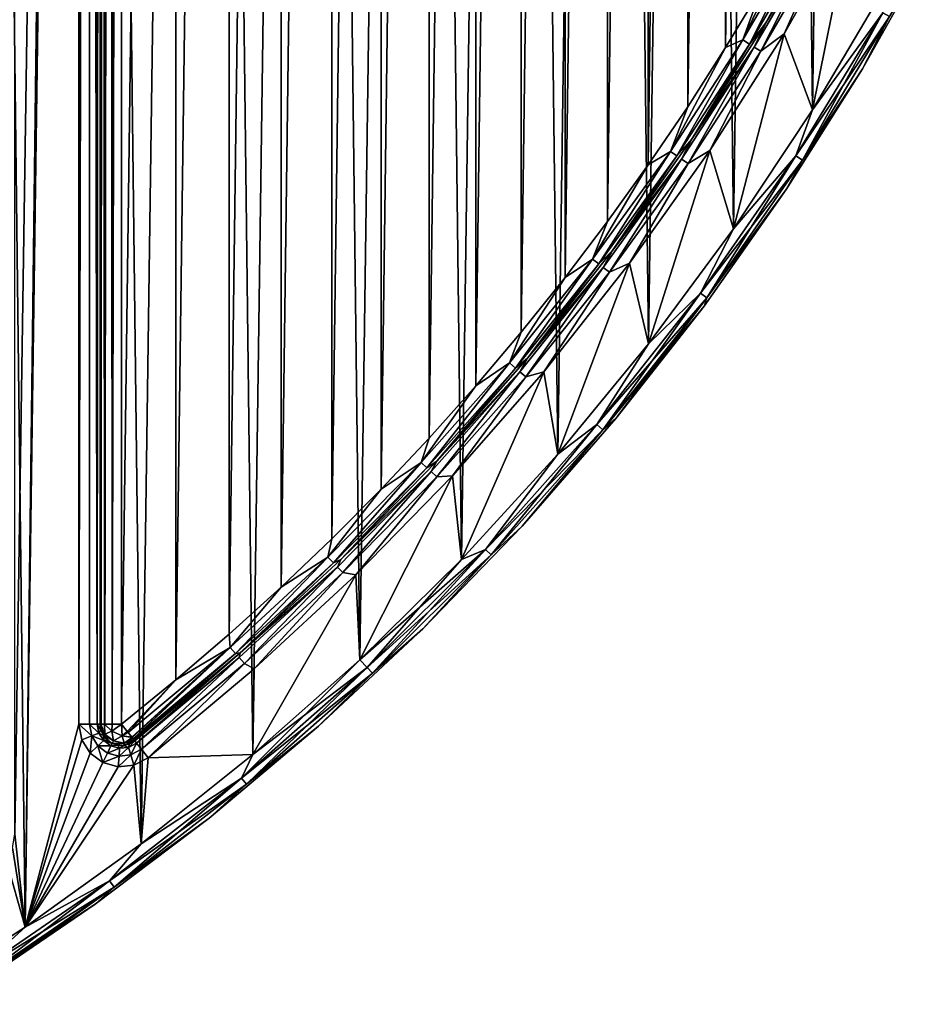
# Model space of a CAD drawing. Header units: millimetres. Extents: x -65 to 65, y -68 to 87.
# Tile 156 of 196: x 36 to 57, y -33 to -10. Entities that reach past the tile are written whole.
import ezdxf

# ---------------------------------------------------------------- set-up
doc = ezdxf.new("R2010")
doc.units = ezdxf.units.MM
doc.header["$LTSCALE"] = 65.185185
for name, color, linetype in [('538', 7, 'CONTINUOUS'), ('539', 7, 'CONTINUOUS'), ('541', 7, 'CONTINUOUS'), ('553', 7, 'CONTINUOUS'), ('680', 7, 'CONTINUOUS'), ('681', 7, 'CONTINUOUS'), ('682', 7, 'CONTINUOUS'), ('685', 7, 'CONTINUOUS'), ('686', 7, 'CONTINUOUS'), ('697', 7, 'CONTINUOUS'), ('699', 7, 'CONTINUOUS'), ('700', 7, 'CONTINUOUS'), ('701', 7, 'CONTINUOUS'), ('702', 7, 'CONTINUOUS'), ('703', 7, 'CONTINUOUS')]:
    doc.layers.add(name, color=color, linetype=linetype)

msp = doc.modelspace()

# ---------------------------------------------------------------- linework, layer by layer
at = {"layer": '538', "linetype": 'CONTINUOUS'}
for points in [[(36, 73.676, 75), (37.5, 71.098, 75), (36, -28.676, 75), (36, 73.676, 75)], [(37.5, 71.098, 75), (36.245, -30.853, 75), (36, -28.676, 75), (37.5, 71.098, 75)], [(36.245, -30.853, 75), (37.5, 71.098, 75), (37.5, -26.098, 75), (36.245, -30.853, 75)], [(55.616, -7.095, 75), (54.686, -11.7, 75), (54.02, -9.917, 75), (55.616, -7.095, 75)], [(56.387, -8.817, 75), (54.686, -11.7, 75), (55.616, -7.095, 75), (56.387, -8.817, 75)], [(54.02, -9.917, 75), (52.839, -14.491, 75), (52.28, -12.654, 75), (54.02, -9.917, 75)], [(54.686, -11.7, 75), (52.839, -14.491, 75), (54.02, -9.917, 75), (54.686, -11.7, 75)], [(52.28, -12.654, 75), (50.848, -17.182, 75), (50.402, -15.297, 75), (52.28, -12.654, 75)], [(52.839, -14.491, 75), (50.848, -17.182, 75), (52.28, -12.654, 75), (52.839, -14.491, 75)], [(50.402, -15.297, 75), (48.722, -19.767, 75), (48.391, -17.84, 75), (50.402, -15.297, 75)], [(50.848, -17.182, 75), (48.722, -19.767, 75), (50.402, -15.297, 75), (50.848, -17.182, 75)], [(48.391, -17.84, 75), (46.463, -22.237, 75), (46.251, -20.277, 75), (48.391, -17.84, 75)], [(48.722, -19.767, 75), (46.463, -22.237, 75), (48.391, -17.84, 75), (48.722, -19.767, 75)], [(46.251, -20.277, 75), (44.08, -24.587, 75), (43.989, -22.6, 75), (46.251, -20.277, 75)], [(46.463, -22.237, 75), (44.08, -24.587, 75), (46.251, -20.277, 75), (46.463, -22.237, 75)], [(44.08, -24.587, 75), (41.578, -26.81, 75), (43.989, -22.6, 75), (44.08, -24.587, 75)], [(43.989, -22.6, 75), (41.578, -26.81, 75), (41.61, -24.803, 75), (43.989, -22.6, 75)], [(41.61, -24.803, 75), (41.578, -26.81, 75), (39.121, -26.882, 75), (41.61, -24.803, 75)], [(37.569, -26.463, 75), (36.245, -30.853, 75), (37.5, -26.098, 75), (37.569, -26.463, 75)], [(37.766, -26.777, 75), (36.245, -30.853, 75), (37.569, -26.463, 75), (37.766, -26.777, 75)], [(38.065, -26.998, 75), (36.245, -30.853, 75), (37.766, -26.777, 75), (38.065, -26.998, 75)], [(39.121, -26.882, 75), (38.964, -28.901, 75), (38.792, -27.054, 75), (39.121, -26.882, 75)], [(41.578, -26.81, 75), (38.964, -28.901, 75), (39.121, -26.882, 75), (41.578, -26.81, 75)], [(38.423, -27.095, 75), (36.245, -30.853, 75), (38.065, -26.998, 75), (38.423, -27.095, 75)], [(38.964, -28.901, 75), (36.245, -30.853, 75), (38.792, -27.054, 75), (38.964, -28.901, 75)], [(38.792, -27.054, 75), (36.245, -30.853, 75), (38.423, -27.095, 75), (38.792, -27.054, 75)], [(36, -28.676, 75), (36.245, -30.853, 75), (35.948, -28.994, 75), (36, -28.676, 75)], [(35.948, -28.994, 75), (36.245, -30.853, 75), (35.798, -29.279, 75), (35.948, -28.994, 75)], [(36.245, -30.853, 75), (33.429, -32.661, 75), (35.798, -29.279, 75), (36.245, -30.853, 75)]]:
    msp.add_3dface(points, dxfattribs=at)
at = {"layer": '539', "linetype": 'CONTINUOUS'}
for points in [[(36.245, -30.853, 87.5), (34.954, 76.708, 87.5), (33.429, -32.661, 87.5), (36.245, -30.853, 87.5)], [(37.719, 74.822, 87.5), (34.954, 76.708, 87.5), (36.245, -30.853, 87.5), (37.719, 74.822, 87.5)], [(38.964, -28.901, 87.5), (37.719, 74.822, 87.5), (36.245, -30.853, 87.5), (38.964, -28.901, 87.5)], [(40.382, 72.795, 87.5), (37.719, 74.822, 87.5), (38.964, -28.901, 87.5), (40.382, 72.795, 87.5)], [(41.578, -26.81, 87.5), (40.382, 72.795, 87.5), (38.964, -28.901, 87.5), (41.578, -26.81, 87.5)], [(42.937, 70.632, 87.5), (40.382, 72.795, 87.5), (41.578, -26.81, 87.5), (42.937, 70.632, 87.5)], [(44.08, -24.587, 87.5), (42.937, 70.632, 87.5), (41.578, -26.81, 87.5), (44.08, -24.587, 87.5)], [(45.376, 68.34, 87.5), (42.937, 70.632, 87.5), (44.08, -24.587, 87.5), (45.376, 68.34, 87.5)], [(46.463, -22.237, 87.5), (45.376, 68.34, 87.5), (44.08, -24.587, 87.5), (46.463, -22.237, 87.5)], [(47.693, 65.924, 87.5), (45.376, 68.34, 87.5), (46.463, -22.237, 87.5), (47.693, 65.924, 87.5)], [(48.722, -19.767, 87.5), (47.693, 65.924, 87.5), (46.463, -22.237, 87.5), (48.722, -19.767, 87.5)], [(49.881, 63.392, 87.5), (47.693, 65.924, 87.5), (48.722, -19.767, 87.5), (49.881, 63.392, 87.5)], [(50.848, -17.182, 87.5), (49.881, 63.392, 87.5), (48.722, -19.767, 87.5), (50.848, -17.182, 87.5)], [(51.935, 60.749, 87.5), (49.881, 63.392, 87.5), (50.848, -17.182, 87.5), (51.935, 60.749, 87.5)], [(52.839, -14.491, 87.5), (51.935, 60.749, 87.5), (50.848, -17.182, 87.5), (52.839, -14.491, 87.5)], [(53.849, 58.003, 87.5), (51.935, 60.749, 87.5), (52.839, -14.491, 87.5), (53.849, 58.003, 87.5)], [(54.686, -11.7, 87.5), (53.849, 58.003, 87.5), (52.839, -14.491, 87.5), (54.686, -11.7, 87.5)], [(55.619, 55.162, 87.5), (53.849, 58.003, 87.5), (54.686, -11.7, 87.5), (55.619, 55.162, 87.5)], [(56.387, -8.817, 87.5), (55.619, 55.162, 87.5), (54.686, -11.7, 87.5), (56.387, -8.817, 87.5)]]:
    msp.add_3dface(points, dxfattribs=at)
at = {"layer": '541', "linetype": 'CONTINUOUS'}
for points in [[(38, -26.098, 75.5), (38, 71.098, 75.5), (38, -26.098, 84.5), (38, -26.098, 75.5)], [(38, -26.098, 84.5), (38, 71.098, 75.5), (38, 71.098, 84.5), (38, -26.098, 84.5)]]:
    msp.add_3dface(points, dxfattribs=at)
at = {"layer": '553', "linetype": 'CONTINUOUS'}
for points in [[(37.5, -26.098, 75), (37.5, 71.098, 75), (37.75, 71.098, 75.067), (37.5, -26.098, 75)], [(37.75, -26.098, 75.067), (37.5, -26.098, 75), (37.75, 71.098, 75.067), (37.75, -26.098, 75.067)], [(37.933, -26.098, 75.25), (37.75, -26.098, 75.067), (37.75, 71.098, 75.067), (37.933, -26.098, 75.25)], [(37.933, 71.098, 75.25), (37.933, -26.098, 75.25), (37.75, 71.098, 75.067), (37.933, 71.098, 75.25)], [(38, 71.098, 75.5), (38, -26.098, 75.5), (37.933, -26.098, 75.25), (38, 71.098, 75.5)], [(38, 71.098, 75.5), (37.933, -26.098, 75.25), (37.933, 71.098, 75.25), (38, 71.098, 75.5)]]:
    msp.add_3dface(points, dxfattribs=at)
at = {"layer": '680', "linetype": 'CONTINUOUS'}
for points in [[(38.5, -26.098, 85), (38.5, 71.098, 85), (39.774, 70.061, 85), (38.5, -26.098, 85)], [(39.774, -25.061, 85), (38.5, -26.098, 85), (39.774, 70.061, 85), (39.774, -25.061, 85)], [(41.02, 68.99, 85), (39.774, -25.061, 85), (39.774, 70.061, 85), (41.02, 68.99, 85)], [(41.02, -23.99, 85), (39.774, -25.061, 85), (41.02, 68.99, 85), (41.02, -23.99, 85)], [(42.237, 67.887, 85), (41.02, -23.99, 85), (41.02, 68.99, 85), (42.237, 67.887, 85)], [(42.237, -22.887, 85), (41.02, -23.99, 85), (42.237, 67.887, 85), (42.237, -22.887, 85)], [(43.425, 66.753, 85), (42.237, -22.887, 85), (42.237, 67.887, 85), (43.425, 66.753, 85)], [(43.425, -21.753, 85), (42.237, -22.887, 85), (43.425, 66.753, 85), (43.425, -21.753, 85)], [(44.582, 65.587, 85), (43.425, -21.753, 85), (43.425, 66.753, 85), (44.582, 65.587, 85)], [(44.582, -20.587, 85), (43.425, -21.753, 85), (44.582, 65.587, 85), (44.582, -20.587, 85)], [(45.708, 64.391, 85), (44.582, -20.587, 85), (44.582, 65.587, 85), (45.708, 64.391, 85)], [(45.708, -19.391, 85), (44.582, -20.587, 85), (45.708, 64.391, 85), (45.708, -19.391, 85)], [(46.801, 63.165, 85), (45.708, -19.391, 85), (45.708, 64.391, 85), (46.801, 63.165, 85)], [(46.801, -18.165, 85), (45.708, -19.391, 85), (46.801, 63.165, 85), (46.801, -18.165, 85)], [(47.862, 61.911, 85), (46.801, -18.165, 85), (46.801, 63.165, 85), (47.862, 61.911, 85)], [(47.862, -16.911, 85), (46.801, -18.165, 85), (47.862, 61.911, 85), (47.862, -16.911, 85)], [(48.889, 60.629, 85), (47.862, -16.911, 85), (47.862, 61.911, 85), (48.889, 60.629, 85)], [(48.889, -15.629, 85), (47.862, -16.911, 85), (48.889, 60.629, 85), (48.889, -15.629, 85)], [(49.882, 59.321, 85), (48.889, -15.629, 85), (48.889, 60.629, 85), (49.882, 59.321, 85)], [(49.882, -14.321, 85), (48.889, -15.629, 85), (49.882, 59.321, 85), (49.882, -14.321, 85)], [(50.84, 57.986, 85), (49.882, -14.321, 85), (49.882, 59.321, 85), (50.84, 57.986, 85)], [(50.84, -12.986, 85), (49.882, -14.321, 85), (50.84, 57.986, 85), (50.84, -12.986, 85)], [(51.762, 56.627, 85), (50.84, -12.986, 85), (50.84, 57.986, 85), (51.762, 56.627, 85)], [(51.763, -11.627, 85), (50.84, -12.986, 85), (51.762, 56.627, 85), (51.763, -11.627, 85)], [(52.648, 55.244, 85), (51.763, -11.627, 85), (51.762, 56.627, 85), (52.648, 55.244, 85)], [(52.648, -10.244, 85), (51.763, -11.627, 85), (52.648, 55.244, 85), (52.648, -10.244, 85)], [(53.497, 53.837, 85), (52.648, -10.244, 85), (52.648, 55.244, 85), (53.497, 53.837, 85)], [(53.497, -8.837, 85), (52.648, -10.244, 85), (53.497, 53.837, 85), (53.497, -8.837, 85)]]:
    msp.add_3dface(points, dxfattribs=at)
at = {"layer": '681', "linetype": 'CONTINUOUS'}
for points in [[(57.493, -7.824, 87), (55.857, -10.742, 87), (57.493, -7.824, 75.5), (57.493, -7.824, 87)], [(57.493, -7.824, 75.5), (55.857, -10.742, 87), (55.857, -10.742, 75.5), (57.493, -7.824, 75.5)], [(55.857, -10.742, 87), (54.073, -13.571, 87), (55.857, -10.742, 75.5), (55.857, -10.742, 87)], [(55.857, -10.742, 75.5), (54.073, -13.571, 87), (54.073, -13.571, 75.5), (55.857, -10.742, 75.5)], [(54.073, -13.571, 87), (52.146, -16.305, 87), (54.073, -13.571, 75.5), (54.073, -13.571, 87)], [(54.073, -13.571, 75.5), (52.146, -16.305, 87), (52.146, -16.305, 75.5), (54.073, -13.571, 75.5)], [(52.146, -16.305, 87), (50.08, -18.936, 87), (52.146, -16.305, 75.5), (52.146, -16.305, 87)], [(52.146, -16.305, 75.5), (50.08, -18.936, 87), (50.08, -18.936, 75.5), (52.146, -16.305, 75.5)], [(50.08, -18.936, 87), (47.883, -21.458, 87), (50.08, -18.936, 75.5), (50.08, -18.936, 87)], [(50.08, -18.936, 75.5), (47.883, -21.458, 87), (47.883, -21.458, 75.5), (50.08, -18.936, 75.5)], [(47.883, -21.458, 87), (45.558, -23.863, 87), (47.883, -21.458, 75.5), (47.883, -21.458, 87)], [(47.883, -21.458, 75.5), (45.558, -23.863, 87), (45.558, -23.863, 75.5), (47.883, -21.458, 75.5)], [(45.558, -23.863, 87), (43.112, -26.145, 87), (45.558, -23.863, 75.5), (45.558, -23.863, 87)], [(45.558, -23.863, 75.5), (43.112, -26.145, 87), (43.112, -26.145, 75.5), (45.558, -23.863, 75.5)], [(43.112, -26.145, 87), (40.553, -28.298, 87), (43.112, -26.145, 75.5), (43.112, -26.145, 87)], [(43.112, -26.145, 75.5), (40.553, -28.298, 87), (40.553, -28.298, 75.5), (43.112, -26.145, 75.5)], [(40.553, -28.298, 87), (37.886, -30.317, 87), (40.553, -28.298, 75.5), (40.553, -28.298, 87)], [(40.553, -28.298, 75.5), (37.886, -30.317, 87), (37.886, -30.317, 75.5), (40.553, -28.298, 75.5)], [(37.886, -30.317, 87), (35.119, -32.196, 87), (37.886, -30.317, 75.5), (37.886, -30.317, 87)], [(37.886, -30.317, 75.5), (35.119, -32.196, 87), (35.119, -32.196, 75.5), (37.886, -30.317, 75.5)]]:
    msp.add_3dface(points, dxfattribs=at)
at = {"layer": '682', "linetype": 'CONTINUOUS'}
for points in [[(53.591, -9.66, 84.5), (55.175, -6.86, 84.5), (53.591, -9.66, 75.5), (53.591, -9.66, 84.5)], [(53.591, -9.66, 75.5), (55.175, -6.86, 84.5), (55.175, -6.86, 75.5), (53.591, -9.66, 75.5)], [(51.865, -12.375, 84.5), (53.591, -9.66, 84.5), (51.865, -12.375, 75.5), (51.865, -12.375, 84.5)], [(51.865, -12.375, 75.5), (53.591, -9.66, 84.5), (53.591, -9.66, 75.5), (51.865, -12.375, 75.5)], [(50.002, -14.997, 84.5), (51.865, -12.375, 84.5), (50.002, -14.997, 75.5), (50.002, -14.997, 84.5)], [(50.002, -14.997, 75.5), (51.865, -12.375, 84.5), (51.865, -12.375, 75.5), (50.002, -14.997, 75.5)], [(48.007, -17.52, 84.5), (50.002, -14.997, 84.5), (48.007, -17.52, 75.5), (48.007, -17.52, 84.5)], [(48.007, -17.52, 75.5), (50.002, -14.997, 84.5), (50.002, -14.997, 75.5), (48.007, -17.52, 75.5)], [(45.884, -19.937, 84.5), (48.007, -17.52, 84.5), (45.884, -19.937, 75.5), (45.884, -19.937, 84.5)], [(45.884, -19.937, 75.5), (48.007, -17.52, 84.5), (48.007, -17.52, 75.5), (45.884, -19.937, 75.5)], [(43.64, -22.242, 84.5), (45.884, -19.937, 84.5), (43.64, -22.242, 75.5), (43.64, -22.242, 84.5)], [(43.64, -22.242, 75.5), (45.884, -19.937, 84.5), (45.884, -19.937, 75.5), (43.64, -22.242, 75.5)], [(41.28, -24.428, 84.5), (43.64, -22.242, 84.5), (41.28, -24.428, 75.5), (41.28, -24.428, 84.5)], [(41.28, -24.428, 75.5), (43.64, -22.242, 84.5), (43.64, -22.242, 75.5), (41.28, -24.428, 75.5)], [(38.81, -26.49, 84.5), (41.28, -24.428, 84.5), (38.81, -26.49, 75.5), (38.81, -26.49, 84.5)], [(38.81, -26.49, 75.5), (41.28, -24.428, 84.5), (41.28, -24.428, 75.5), (38.81, -26.49, 75.5)]]:
    msp.add_3dface(points, dxfattribs=at)
at = {"layer": '685', "linetype": 'CONTINUOUS'}
for points in [[(55.857, -10.742, 87), (57.493, -7.824, 87), (56.491, -9.517, 87.25), (55.857, -10.742, 87)], [(56.387, -8.817, 87.5), (54.686, -11.7, 87.5), (56.331, -9.427, 87.433), (56.387, -8.817, 87.5)], [(56.331, -9.427, 87.433), (54.686, -11.7, 87.5), (54.296, -12.777, 87.433), (56.331, -9.427, 87.433)], [(56.331, -9.427, 87.433), (54.296, -12.777, 87.433), (56.491, -9.517, 87.25), (56.331, -9.427, 87.433)], [(56.491, -9.517, 87.25), (54.296, -12.777, 87.433), (54.45, -12.877, 87.25), (56.491, -9.517, 87.25)], [(55.857, -10.742, 87), (56.491, -9.517, 87.25), (54.45, -12.877, 87.25), (55.857, -10.742, 87)], [(54.073, -13.571, 87), (55.857, -10.742, 87), (54.45, -12.877, 87.25), (54.073, -13.571, 87)], [(54.686, -11.7, 87.5), (52.839, -14.491, 87.5), (54.296, -12.777, 87.433), (54.686, -11.7, 87.5)], [(54.296, -12.777, 87.433), (52.839, -14.491, 87.5), (52.062, -15.998, 87.433), (54.296, -12.777, 87.433)], [(54.296, -12.777, 87.433), (52.062, -15.998, 87.433), (54.45, -12.877, 87.25), (54.296, -12.777, 87.433)], [(54.45, -12.877, 87.25), (52.062, -15.998, 87.433), (52.209, -16.107, 87.25), (54.45, -12.877, 87.25)], [(54.073, -13.571, 87), (54.45, -12.877, 87.25), (52.209, -16.107, 87.25), (54.073, -13.571, 87)], [(52.146, -16.305, 87), (54.073, -13.571, 87), (52.209, -16.107, 87.25), (52.146, -16.305, 87)], [(52.839, -14.491, 87.5), (50.848, -17.182, 87.5), (52.062, -15.998, 87.433), (52.839, -14.491, 87.5)], [(52.062, -15.998, 87.433), (50.848, -17.182, 87.5), (49.637, -19.078, 87.433), (52.062, -15.998, 87.433)], [(52.062, -15.998, 87.433), (49.637, -19.078, 87.433), (52.209, -16.107, 87.25), (52.062, -15.998, 87.433)], [(52.209, -16.107, 87.25), (49.637, -19.078, 87.433), (49.777, -19.196, 87.25), (52.209, -16.107, 87.25)], [(52.146, -16.305, 87), (52.209, -16.107, 87.25), (49.777, -19.196, 87.25), (52.146, -16.305, 87)], [(50.08, -18.936, 87), (52.146, -16.305, 87), (49.777, -19.196, 87.25), (50.08, -18.936, 87)], [(50.848, -17.182, 87.5), (48.722, -19.767, 87.5), (49.637, -19.078, 87.433), (50.848, -17.182, 87.5)], [(49.637, -19.078, 87.433), (48.722, -19.767, 87.5), (47.03, -22.005, 87.433), (49.637, -19.078, 87.433)], [(49.637, -19.078, 87.433), (47.03, -22.005, 87.433), (49.777, -19.196, 87.25), (49.637, -19.078, 87.433)], [(47.883, -21.458, 87), (50.08, -18.936, 87), (49.777, -19.196, 87.25), (47.883, -21.458, 87)], [(49.777, -19.196, 87.25), (47.03, -22.005, 87.433), (47.163, -22.131, 87.25), (49.777, -19.196, 87.25)], [(47.883, -21.458, 87), (49.777, -19.196, 87.25), (47.163, -22.131, 87.25), (47.883, -21.458, 87)], [(48.722, -19.767, 87.5), (46.463, -22.237, 87.5), (47.03, -22.005, 87.433), (48.722, -19.767, 87.5)], [(45.558, -23.863, 87), (47.883, -21.458, 87), (47.163, -22.131, 87.25), (45.558, -23.863, 87)], [(46.463, -22.237, 87.5), (44.08, -24.587, 87.5), (47.03, -22.005, 87.433), (46.463, -22.237, 87.5)], [(47.03, -22.005, 87.433), (44.08, -24.587, 87.5), (44.251, -24.77, 87.433), (47.03, -22.005, 87.433)], [(47.03, -22.005, 87.433), (44.251, -24.77, 87.433), (47.163, -22.131, 87.25), (47.03, -22.005, 87.433)], [(47.163, -22.131, 87.25), (44.251, -24.77, 87.433), (44.376, -24.903, 87.25), (47.163, -22.131, 87.25)], [(45.558, -23.863, 87), (47.163, -22.131, 87.25), (44.376, -24.903, 87.25), (45.558, -23.863, 87)], [(43.112, -26.145, 87), (45.558, -23.863, 87), (44.376, -24.903, 87.25), (43.112, -26.145, 87)], [(44.08, -24.587, 87.5), (41.578, -26.81, 87.5), (44.251, -24.77, 87.433), (44.08, -24.587, 87.5)], [(44.251, -24.77, 87.433), (41.578, -26.81, 87.5), (41.309, -27.361, 87.433), (44.251, -24.77, 87.433)], [(44.251, -24.77, 87.433), (41.309, -27.361, 87.433), (44.376, -24.903, 87.25), (44.251, -24.77, 87.433)], [(44.376, -24.903, 87.25), (41.309, -27.361, 87.433), (41.426, -27.502, 87.25), (44.376, -24.903, 87.25)], [(43.112, -26.145, 87), (44.376, -24.903, 87.25), (41.426, -27.502, 87.25), (43.112, -26.145, 87)], [(40.553, -28.298, 87), (43.112, -26.145, 87), (41.426, -27.502, 87.25), (40.553, -28.298, 87)], [(41.578, -26.81, 87.5), (38.964, -28.901, 87.5), (41.309, -27.361, 87.433), (41.578, -26.81, 87.5)], [(41.309, -27.361, 87.433), (38.964, -28.901, 87.5), (38.216, -29.769, 87.433), (41.309, -27.361, 87.433)], [(41.309, -27.361, 87.433), (38.216, -29.769, 87.433), (41.426, -27.502, 87.25), (41.309, -27.361, 87.433)], [(41.426, -27.502, 87.25), (38.216, -29.769, 87.433), (38.325, -29.917, 87.25), (41.426, -27.502, 87.25)], [(40.553, -28.298, 87), (41.426, -27.502, 87.25), (38.325, -29.917, 87.25), (40.553, -28.298, 87)], [(37.886, -30.317, 87), (40.553, -28.298, 87), (38.325, -29.917, 87.25), (37.886, -30.317, 87)], [(38.964, -28.901, 87.5), (36.245, -30.853, 87.5), (38.216, -29.769, 87.433), (38.964, -28.901, 87.5)], [(38.216, -29.769, 87.433), (36.245, -30.853, 87.5), (34.984, -31.986, 87.433), (38.216, -29.769, 87.433)], [(38.216, -29.769, 87.433), (34.984, -31.986, 87.433), (38.325, -29.917, 87.25), (38.216, -29.769, 87.433)], [(38.325, -29.917, 87.25), (34.984, -31.986, 87.433), (35.083, -32.14, 87.25), (38.325, -29.917, 87.25)], [(37.886, -30.317, 87), (38.325, -29.917, 87.25), (35.083, -32.14, 87.25), (37.886, -30.317, 87)], [(35.119, -32.196, 87), (37.886, -30.317, 87), (35.083, -32.14, 87.25), (35.119, -32.196, 87)], [(36.245, -30.853, 87.5), (33.429, -32.661, 87.5), (34.984, -31.986, 87.433), (36.245, -30.853, 87.5)]]:
    msp.add_3dface(points, dxfattribs=at)
at = {"layer": '686', "linetype": 'CONTINUOUS'}
for points in [[(57.493, -7.824, 75.5), (55.857, -10.742, 75.5), (56.491, -9.517, 75.25), (57.493, -7.824, 75.5)], [(54.686, -11.7, 75), (56.387, -8.817, 75), (56.331, -9.427, 75.067), (54.686, -11.7, 75)], [(54.686, -11.7, 75), (56.331, -9.427, 75.067), (54.296, -12.777, 75.067), (54.686, -11.7, 75)], [(56.331, -9.427, 75.067), (54.45, -12.877, 75.25), (54.296, -12.777, 75.067), (56.331, -9.427, 75.067)], [(56.491, -9.517, 75.25), (54.45, -12.877, 75.25), (56.331, -9.427, 75.067), (56.491, -9.517, 75.25)], [(56.491, -9.517, 75.25), (55.857, -10.742, 75.5), (54.45, -12.877, 75.25), (56.491, -9.517, 75.25)], [(55.857, -10.742, 75.5), (54.073, -13.571, 75.5), (54.45, -12.877, 75.25), (55.857, -10.742, 75.5)], [(52.839, -14.491, 75), (54.686, -11.7, 75), (54.296, -12.777, 75.067), (52.839, -14.491, 75)], [(52.839, -14.491, 75), (54.296, -12.777, 75.067), (52.062, -15.998, 75.067), (52.839, -14.491, 75)], [(54.296, -12.777, 75.067), (52.209, -16.107, 75.25), (52.062, -15.998, 75.067), (54.296, -12.777, 75.067)], [(54.45, -12.877, 75.25), (52.209, -16.107, 75.25), (54.296, -12.777, 75.067), (54.45, -12.877, 75.25)], [(54.45, -12.877, 75.25), (54.073, -13.571, 75.5), (52.209, -16.107, 75.25), (54.45, -12.877, 75.25)], [(54.073, -13.571, 75.5), (52.146, -16.305, 75.5), (52.209, -16.107, 75.25), (54.073, -13.571, 75.5)], [(50.848, -17.182, 75), (52.839, -14.491, 75), (52.062, -15.998, 75.067), (50.848, -17.182, 75)], [(50.848, -17.182, 75), (52.062, -15.998, 75.067), (49.637, -19.078, 75.067), (50.848, -17.182, 75)], [(52.062, -15.998, 75.067), (49.777, -19.196, 75.25), (49.637, -19.078, 75.067), (52.062, -15.998, 75.067)], [(52.209, -16.107, 75.25), (49.777, -19.196, 75.25), (52.062, -15.998, 75.067), (52.209, -16.107, 75.25)], [(52.209, -16.107, 75.25), (50.08, -18.936, 75.5), (49.777, -19.196, 75.25), (52.209, -16.107, 75.25)], [(52.146, -16.305, 75.5), (50.08, -18.936, 75.5), (52.209, -16.107, 75.25), (52.146, -16.305, 75.5)], [(48.722, -19.767, 75), (50.848, -17.182, 75), (49.637, -19.078, 75.067), (48.722, -19.767, 75)], [(48.722, -19.767, 75), (49.637, -19.078, 75.067), (47.03, -22.005, 75.067), (48.722, -19.767, 75)], [(49.637, -19.078, 75.067), (47.163, -22.131, 75.25), (47.03, -22.005, 75.067), (49.637, -19.078, 75.067)], [(49.777, -19.196, 75.25), (47.163, -22.131, 75.25), (49.637, -19.078, 75.067), (49.777, -19.196, 75.25)], [(50.08, -18.936, 75.5), (47.883, -21.458, 75.5), (49.777, -19.196, 75.25), (50.08, -18.936, 75.5)], [(49.777, -19.196, 75.25), (47.883, -21.458, 75.5), (47.163, -22.131, 75.25), (49.777, -19.196, 75.25)], [(46.463, -22.237, 75), (48.722, -19.767, 75), (47.03, -22.005, 75.067), (46.463, -22.237, 75)], [(47.883, -21.458, 75.5), (45.558, -23.863, 75.5), (47.163, -22.131, 75.25), (47.883, -21.458, 75.5)], [(46.463, -22.237, 75), (47.03, -22.005, 75.067), (44.251, -24.77, 75.067), (46.463, -22.237, 75)], [(47.03, -22.005, 75.067), (44.376, -24.903, 75.25), (44.251, -24.77, 75.067), (47.03, -22.005, 75.067)], [(47.163, -22.131, 75.25), (44.376, -24.903, 75.25), (47.03, -22.005, 75.067), (47.163, -22.131, 75.25)], [(47.163, -22.131, 75.25), (45.558, -23.863, 75.5), (44.376, -24.903, 75.25), (47.163, -22.131, 75.25)], [(44.08, -24.587, 75), (46.463, -22.237, 75), (44.251, -24.77, 75.067), (44.08, -24.587, 75)], [(45.558, -23.863, 75.5), (43.112, -26.145, 75.5), (44.376, -24.903, 75.25), (45.558, -23.863, 75.5)], [(41.578, -26.81, 75), (44.08, -24.587, 75), (41.309, -27.361, 75.067), (41.578, -26.81, 75)], [(44.08, -24.587, 75), (44.251, -24.77, 75.067), (41.309, -27.361, 75.067), (44.08, -24.587, 75)], [(44.251, -24.77, 75.067), (41.426, -27.502, 75.25), (41.309, -27.361, 75.067), (44.251, -24.77, 75.067)], [(44.376, -24.903, 75.25), (41.426, -27.502, 75.25), (44.251, -24.77, 75.067), (44.376, -24.903, 75.25)], [(44.376, -24.903, 75.25), (43.112, -26.145, 75.5), (41.426, -27.502, 75.25), (44.376, -24.903, 75.25)], [(43.112, -26.145, 75.5), (40.553, -28.298, 75.5), (41.426, -27.502, 75.25), (43.112, -26.145, 75.5)], [(38.964, -28.901, 75), (41.578, -26.81, 75), (41.309, -27.361, 75.067), (38.964, -28.901, 75)], [(38.964, -28.901, 75), (41.309, -27.361, 75.067), (38.217, -29.769, 75.067), (38.964, -28.901, 75)], [(41.309, -27.361, 75.067), (38.325, -29.917, 75.25), (38.217, -29.769, 75.067), (41.309, -27.361, 75.067)], [(41.426, -27.502, 75.25), (38.325, -29.917, 75.25), (41.309, -27.361, 75.067), (41.426, -27.502, 75.25)], [(41.426, -27.502, 75.25), (40.553, -28.298, 75.5), (38.325, -29.917, 75.25), (41.426, -27.502, 75.25)], [(40.553, -28.298, 75.5), (37.886, -30.317, 75.5), (38.325, -29.917, 75.25), (40.553, -28.298, 75.5)], [(36.245, -30.853, 75), (38.964, -28.901, 75), (38.217, -29.769, 75.067), (36.245, -30.853, 75)], [(36.245, -30.853, 75), (38.217, -29.769, 75.067), (34.984, -31.986, 75.067), (36.245, -30.853, 75)], [(38.217, -29.769, 75.067), (35.083, -32.14, 75.25), (34.984, -31.986, 75.067), (38.217, -29.769, 75.067)], [(38.325, -29.917, 75.25), (35.083, -32.14, 75.25), (38.217, -29.769, 75.067), (38.325, -29.917, 75.25)], [(38.325, -29.917, 75.25), (35.119, -32.196, 75.5), (35.083, -32.14, 75.25), (38.325, -29.917, 75.25)], [(37.886, -30.317, 75.5), (35.119, -32.196, 75.5), (38.325, -29.917, 75.25), (37.886, -30.317, 75.5)], [(33.429, -32.661, 75), (36.245, -30.853, 75), (34.984, -31.986, 75.067), (33.429, -32.661, 75)]]:
    msp.add_3dface(points, dxfattribs=at)
at = {"layer": '697', "linetype": 'CONTINUOUS'}
for points in [[(38, -26.098, 75.5), (38, -26.098, 84.5), (38.076, -26.364, 84.5), (38, -26.098, 75.5)], [(38, -26.098, 75.5), (38.076, -26.364, 84.5), (38.019, -26.236, 75.5), (38, -26.098, 75.5)], [(38.019, -26.236, 75.5), (38.076, -26.364, 84.5), (38.076, -26.364, 75.5), (38.019, -26.236, 75.5)], [(38.076, -26.364, 84.5), (38.282, -26.548, 84.5), (38.076, -26.364, 75.5), (38.076, -26.364, 84.5)], [(38.076, -26.364, 75.5), (38.282, -26.548, 84.5), (38.166, -26.47, 75.5), (38.076, -26.364, 75.5)], [(38.166, -26.47, 75.5), (38.282, -26.548, 84.5), (38.282, -26.548, 75.5), (38.166, -26.47, 75.5)], [(38.555, -26.595, 84.5), (38.81, -26.49, 84.5), (38.555, -26.595, 75.5), (38.555, -26.595, 84.5)], [(38.555, -26.595, 75.5), (38.81, -26.49, 84.5), (38.69, -26.56, 75.5), (38.555, -26.595, 75.5)], [(38.81, -26.49, 84.5), (38.81, -26.49, 75.5), (38.69, -26.56, 75.5), (38.81, -26.49, 84.5)], [(38.282, -26.548, 84.5), (38.555, -26.595, 84.5), (38.282, -26.548, 75.5), (38.282, -26.548, 84.5)], [(38.282, -26.548, 75.5), (38.555, -26.595, 84.5), (38.415, -26.591, 75.5), (38.282, -26.548, 75.5)], [(38.415, -26.591, 75.5), (38.555, -26.595, 84.5), (38.555, -26.595, 75.5), (38.415, -26.591, 75.5)]]:
    msp.add_3dface(points, dxfattribs=at)
at = {"layer": '699', "linetype": 'CONTINUOUS'}
for points in [[(38, -26.098, 84.5), (38, 71.098, 84.5), (38.004, 71.098, 84.561), (38, -26.098, 84.5)], [(38.017, -26.098, 84.629), (38, -26.098, 84.5), (38.004, 71.098, 84.561), (38.017, -26.098, 84.629)], [(38.053, 71.098, 84.724), (38.017, -26.098, 84.629), (38.004, 71.098, 84.561), (38.053, 71.098, 84.724)], [(38.026, -26.098, 84.659), (38.017, -26.098, 84.629), (38.053, 71.098, 84.724), (38.026, -26.098, 84.659)], [(38.102, -26.098, 84.803), (38.026, -26.098, 84.659), (38.053, 71.098, 84.724), (38.102, -26.098, 84.803)], [(38.106, 71.098, 84.808), (38.102, -26.098, 84.803), (38.053, 71.098, 84.724), (38.106, 71.098, 84.808)], [(38.111, -26.098, 84.815), (38.102, -26.098, 84.803), (38.106, 71.098, 84.808), (38.111, -26.098, 84.815)], [(38.167, 71.098, 84.873), (38.111, -26.098, 84.815), (38.106, 71.098, 84.808), (38.167, 71.098, 84.873)], [(38.285, -26.098, 84.951), (38.111, -26.098, 84.815), (38.237, 71.098, 84.925), (38.285, -26.098, 84.951)], [(38.237, 71.098, 84.925), (38.111, -26.098, 84.815), (38.167, 71.098, 84.873), (38.237, 71.098, 84.925)], [(38.315, 71.098, 84.965), (38.285, -26.098, 84.951), (38.237, 71.098, 84.925), (38.315, 71.098, 84.965)], [(38.5, 71.098, 85), (38.5, -26.098, 85), (38.285, -26.098, 84.951), (38.5, 71.098, 85)], [(38.5, 71.098, 85), (38.285, -26.098, 84.951), (38.401, 71.098, 84.99), (38.5, 71.098, 85)], [(38.401, 71.098, 84.99), (38.285, -26.098, 84.951), (38.315, 71.098, 84.965), (38.401, 71.098, 84.99)]]:
    msp.add_3dface(points, dxfattribs=at)
at = {"layer": '700', "linetype": 'CONTINUOUS'}
for points in [[(55.175, -6.86, 84.5), (53.591, -9.66, 84.5), (54.777, -7.457, 84.75), (55.175, -6.86, 84.5)], [(53.053, -10.064, 84.933), (54.309, -7.409, 85), (54.616, -7.369, 84.933), (53.053, -10.064, 84.933)], [(53.053, -10.064, 84.933), (54.616, -7.369, 84.933), (53.209, -10.16, 84.75), (53.053, -10.064, 84.933)], [(53.209, -10.16, 84.75), (54.616, -7.369, 84.933), (54.777, -7.457, 84.75), (53.209, -10.16, 84.75)], [(53.497, -8.837, 85), (54.309, -7.409, 85), (53.053, -10.064, 84.933), (53.497, -8.837, 85)], [(53.591, -9.66, 84.5), (53.209, -10.16, 84.75), (54.777, -7.457, 84.75), (53.591, -9.66, 84.5)], [(52.648, -10.244, 85), (53.497, -8.837, 85), (53.053, -10.064, 84.933), (52.648, -10.244, 85)], [(53.591, -9.66, 84.5), (51.865, -12.375, 84.5), (53.209, -10.16, 84.75), (53.591, -9.66, 84.5)], [(51.358, -12.677, 84.933), (52.648, -10.244, 85), (53.053, -10.064, 84.933), (51.358, -12.677, 84.933)], [(51.358, -12.677, 84.933), (53.053, -10.064, 84.933), (51.509, -12.781, 84.75), (51.358, -12.677, 84.933)], [(51.509, -12.781, 84.75), (53.053, -10.064, 84.933), (53.209, -10.16, 84.75), (51.509, -12.781, 84.75)], [(51.763, -11.627, 85), (52.648, -10.244, 85), (51.358, -12.677, 84.933), (51.763, -11.627, 85)], [(51.865, -12.375, 84.5), (51.509, -12.781, 84.75), (53.209, -10.16, 84.75), (51.865, -12.375, 84.5)], [(50.84, -12.986, 85), (51.763, -11.627, 85), (51.358, -12.677, 84.933), (50.84, -12.986, 85)], [(51.865, -12.375, 84.5), (50.002, -14.997, 84.5), (51.509, -12.781, 84.75), (51.865, -12.375, 84.5)], [(49.534, -15.202, 84.933), (50.84, -12.986, 85), (51.358, -12.677, 84.933), (49.534, -15.202, 84.933)], [(49.534, -15.202, 84.933), (51.358, -12.677, 84.933), (49.68, -15.313, 84.75), (49.534, -15.202, 84.933)], [(49.68, -15.313, 84.75), (51.358, -12.677, 84.933), (51.509, -12.781, 84.75), (49.68, -15.313, 84.75)], [(50.002, -14.997, 84.5), (49.68, -15.313, 84.75), (51.509, -12.781, 84.75), (50.002, -14.997, 84.5)], [(49.882, -14.321, 85), (50.84, -12.986, 85), (49.534, -15.202, 84.933), (49.882, -14.321, 85)], [(48.889, -15.629, 85), (49.882, -14.321, 85), (49.534, -15.202, 84.933), (48.889, -15.629, 85)], [(50.002, -14.997, 84.5), (48.007, -17.52, 84.5), (49.68, -15.313, 84.75), (50.002, -14.997, 84.5)], [(47.586, -17.633, 84.933), (48.889, -15.629, 85), (49.534, -15.202, 84.933), (47.586, -17.633, 84.933)], [(47.586, -17.633, 84.933), (49.534, -15.202, 84.933), (47.726, -17.751, 84.75), (47.586, -17.633, 84.933)], [(47.726, -17.751, 84.75), (49.534, -15.202, 84.933), (49.68, -15.313, 84.75), (47.726, -17.751, 84.75)], [(48.007, -17.52, 84.5), (47.726, -17.751, 84.75), (49.68, -15.313, 84.75), (48.007, -17.52, 84.5)], [(47.862, -16.911, 85), (48.889, -15.629, 85), (47.586, -17.633, 84.933), (47.862, -16.911, 85)], [(46.801, -18.165, 85), (47.862, -16.911, 85), (47.586, -17.633, 84.933), (46.801, -18.165, 85)], [(48.007, -17.52, 84.5), (45.884, -19.937, 84.5), (47.726, -17.751, 84.75), (48.007, -17.52, 84.5)], [(45.519, -19.963, 84.933), (46.801, -18.165, 85), (47.586, -17.633, 84.933), (45.519, -19.963, 84.933)], [(45.519, -19.963, 84.933), (47.586, -17.633, 84.933), (45.653, -20.088, 84.75), (45.519, -19.963, 84.933)], [(45.653, -20.088, 84.75), (47.586, -17.633, 84.933), (47.726, -17.751, 84.75), (45.653, -20.088, 84.75)], [(45.884, -19.937, 84.5), (45.653, -20.088, 84.75), (47.726, -17.751, 84.75), (45.884, -19.937, 84.5)], [(45.708, -19.391, 85), (46.801, -18.165, 85), (45.519, -19.963, 84.933), (45.708, -19.391, 85)], [(44.582, -20.587, 85), (45.708, -19.391, 85), (45.519, -19.963, 84.933), (44.582, -20.587, 85)], [(43.337, -22.187, 84.933), (44.582, -20.587, 85), (45.519, -19.963, 84.933), (43.337, -22.187, 84.933)], [(43.337, -22.187, 84.933), (45.519, -19.963, 84.933), (43.465, -22.318, 84.75), (43.337, -22.187, 84.933)], [(43.465, -22.318, 84.75), (45.519, -19.963, 84.933), (45.653, -20.088, 84.75), (43.465, -22.318, 84.75)], [(45.884, -19.937, 84.5), (43.64, -22.242, 84.5), (45.653, -20.088, 84.75), (45.884, -19.937, 84.5)], [(43.64, -22.242, 84.5), (43.465, -22.318, 84.75), (45.653, -20.088, 84.75), (43.64, -22.242, 84.5)], [(43.425, -21.753, 85), (44.582, -20.587, 85), (43.337, -22.187, 84.933), (43.425, -21.753, 85)], [(42.237, -22.887, 85), (43.425, -21.753, 85), (43.337, -22.187, 84.933), (42.237, -22.887, 85)], [(41.048, -24.299, 84.933), (42.237, -22.887, 85), (43.337, -22.187, 84.933), (41.048, -24.299, 84.933)], [(41.048, -24.299, 84.933), (43.337, -22.187, 84.933), (41.169, -24.437, 84.75), (41.048, -24.299, 84.933)], [(41.169, -24.437, 84.75), (43.337, -22.187, 84.933), (43.465, -22.318, 84.75), (41.169, -24.437, 84.75)], [(41.28, -24.428, 84.5), (41.169, -24.437, 84.75), (43.465, -22.318, 84.75), (41.28, -24.428, 84.5)], [(43.64, -22.242, 84.5), (41.28, -24.428, 84.5), (43.465, -22.318, 84.75), (43.64, -22.242, 84.5)], [(41.02, -23.99, 85), (42.237, -22.887, 85), (41.048, -24.299, 84.933), (41.02, -23.99, 85)], [(39.774, -25.061, 85), (41.02, -23.99, 85), (41.048, -24.299, 84.933), (39.774, -25.061, 85)], [(38.655, -26.294, 84.933), (39.774, -25.061, 85), (41.048, -24.299, 84.933), (38.655, -26.294, 84.933)], [(38.655, -26.294, 84.933), (41.048, -24.299, 84.933), (38.741, -26.402, 84.815), (38.655, -26.294, 84.933)], [(38.741, -26.402, 84.815), (41.048, -24.299, 84.933), (38.747, -26.41, 84.803), (38.741, -26.402, 84.815)], [(38.747, -26.41, 84.803), (41.048, -24.299, 84.933), (38.771, -26.44, 84.743), (38.747, -26.41, 84.803)], [(38.771, -26.44, 84.743), (41.048, -24.299, 84.933), (41.169, -24.437, 84.75), (38.771, -26.44, 84.743)], [(38.771, -26.44, 84.743), (41.169, -24.437, 84.75), (38.794, -26.469, 84.659), (38.771, -26.44, 84.743)], [(38.794, -26.469, 84.659), (41.169, -24.437, 84.75), (38.8, -26.477, 84.628), (38.794, -26.469, 84.659)], [(41.169, -24.437, 84.75), (38.81, -26.49, 84.5), (38.8, -26.477, 84.628), (41.169, -24.437, 84.75)], [(41.28, -24.428, 84.5), (38.81, -26.49, 84.5), (41.169, -24.437, 84.75), (41.28, -24.428, 84.5)], [(38.5, -26.098, 85), (39.774, -25.061, 85), (38.634, -26.267, 84.951), (38.5, -26.098, 85)], [(38.634, -26.267, 84.951), (39.774, -25.061, 85), (38.655, -26.294, 84.933), (38.634, -26.267, 84.951)]]:
    msp.add_3dface(points, dxfattribs=at)
at = {"layer": '701', "linetype": 'CONTINUOUS'}
for points in [[(53.591, -9.66, 75.5), (55.175, -6.86, 75.5), (54.894, -7.521, 75.25), (53.591, -9.66, 75.5)], [(55.616, -7.095, 75), (54.02, -9.917, 75), (55.055, -7.609, 75.067), (55.616, -7.095, 75)], [(53.323, -10.23, 75.25), (53.591, -9.66, 75.5), (54.894, -7.521, 75.25), (53.323, -10.23, 75.25)], [(53.323, -10.23, 75.25), (54.894, -7.521, 75.25), (53.48, -10.326, 75.067), (53.323, -10.23, 75.25)], [(53.48, -10.326, 75.067), (54.894, -7.521, 75.25), (55.055, -7.609, 75.067), (53.48, -10.326, 75.067)], [(54.02, -9.917, 75), (53.48, -10.326, 75.067), (55.055, -7.609, 75.067), (54.02, -9.917, 75)], [(51.865, -12.375, 75.5), (53.591, -9.66, 75.5), (53.323, -10.23, 75.25), (51.865, -12.375, 75.5)], [(54.02, -9.917, 75), (52.28, -12.654, 75), (53.48, -10.326, 75.067), (54.02, -9.917, 75)], [(51.619, -12.856, 75.25), (51.865, -12.375, 75.5), (53.323, -10.23, 75.25), (51.619, -12.856, 75.25)], [(51.619, -12.856, 75.25), (53.323, -10.23, 75.25), (51.771, -12.96, 75.067), (51.619, -12.856, 75.25)], [(51.771, -12.96, 75.067), (53.323, -10.23, 75.25), (53.48, -10.326, 75.067), (51.771, -12.96, 75.067)], [(52.28, -12.654, 75), (51.771, -12.96, 75.067), (53.48, -10.326, 75.067), (52.28, -12.654, 75)], [(50.002, -14.997, 75.5), (51.865, -12.375, 75.5), (51.619, -12.856, 75.25), (50.002, -14.997, 75.5)], [(52.28, -12.654, 75), (50.402, -15.297, 75), (51.771, -12.96, 75.067), (52.28, -12.654, 75)], [(49.786, -15.394, 75.25), (50.002, -14.997, 75.5), (51.619, -12.856, 75.25), (49.786, -15.394, 75.25)], [(49.786, -15.394, 75.25), (51.619, -12.856, 75.25), (49.932, -15.505, 75.067), (49.786, -15.394, 75.25)], [(49.932, -15.505, 75.067), (51.619, -12.856, 75.25), (51.771, -12.96, 75.067), (49.932, -15.505, 75.067)], [(50.402, -15.297, 75), (49.932, -15.505, 75.067), (51.771, -12.96, 75.067), (50.402, -15.297, 75)], [(48.007, -17.52, 75.5), (50.002, -14.997, 75.5), (49.786, -15.394, 75.25), (48.007, -17.52, 75.5)], [(47.828, -17.837, 75.25), (48.007, -17.52, 75.5), (49.786, -15.394, 75.25), (47.828, -17.837, 75.25)], [(47.828, -17.837, 75.25), (49.786, -15.394, 75.25), (47.968, -17.955, 75.067), (47.828, -17.837, 75.25)], [(47.968, -17.955, 75.067), (49.786, -15.394, 75.25), (49.932, -15.505, 75.067), (47.968, -17.955, 75.067)], [(50.402, -15.297, 75), (48.391, -17.84, 75), (49.932, -15.505, 75.067), (50.402, -15.297, 75)], [(48.391, -17.84, 75), (47.968, -17.955, 75.067), (49.932, -15.505, 75.067), (48.391, -17.84, 75)], [(45.884, -19.937, 75.5), (48.007, -17.52, 75.5), (47.828, -17.837, 75.25), (45.884, -19.937, 75.5)], [(45.75, -20.179, 75.25), (45.884, -19.937, 75.5), (47.828, -17.837, 75.25), (45.75, -20.179, 75.25)], [(45.75, -20.179, 75.25), (47.828, -17.837, 75.25), (45.884, -20.304, 75.067), (45.75, -20.179, 75.25)], [(45.884, -20.304, 75.067), (47.828, -17.837, 75.25), (47.968, -17.955, 75.067), (45.884, -20.304, 75.067)], [(46.251, -20.277, 75), (45.884, -20.304, 75.067), (47.968, -17.955, 75.067), (46.251, -20.277, 75)], [(48.391, -17.84, 75), (46.251, -20.277, 75), (47.968, -17.955, 75.067), (48.391, -17.84, 75)], [(43.64, -22.242, 75.5), (45.884, -19.937, 75.5), (45.75, -20.179, 75.25), (43.64, -22.242, 75.5)], [(43.558, -22.415, 75.25), (43.64, -22.242, 75.5), (45.75, -20.179, 75.25), (43.558, -22.415, 75.25)], [(43.558, -22.415, 75.25), (45.75, -20.179, 75.25), (43.686, -22.546, 75.067), (43.558, -22.415, 75.25)], [(43.686, -22.546, 75.067), (45.75, -20.179, 75.25), (45.884, -20.304, 75.067), (43.686, -22.546, 75.067)], [(46.251, -20.277, 75), (43.989, -22.6, 75), (45.884, -20.304, 75.067), (46.251, -20.277, 75)], [(43.989, -22.6, 75), (43.686, -22.546, 75.067), (45.884, -20.304, 75.067), (43.989, -22.6, 75)], [(41.28, -24.428, 75.5), (43.64, -22.242, 75.5), (43.558, -22.415, 75.25), (41.28, -24.428, 75.5)], [(41.257, -24.537, 75.25), (41.28, -24.428, 75.5), (43.558, -22.415, 75.25), (41.257, -24.537, 75.25)], [(41.257, -24.537, 75.25), (43.558, -22.415, 75.25), (41.378, -24.675, 75.067), (41.257, -24.537, 75.25)], [(41.378, -24.675, 75.067), (43.558, -22.415, 75.25), (43.686, -22.546, 75.067), (41.378, -24.675, 75.067)], [(41.61, -24.803, 75), (41.378, -24.675, 75.067), (43.686, -22.546, 75.067), (41.61, -24.803, 75)], [(43.989, -22.6, 75), (41.61, -24.803, 75), (43.686, -22.546, 75.067), (43.989, -22.6, 75)], [(38.81, -26.49, 75.5), (41.28, -24.428, 75.5), (38.852, -26.542, 75.25), (38.81, -26.49, 75.5)], [(38.852, -26.542, 75.25), (41.28, -24.428, 75.5), (41.257, -24.537, 75.25), (38.852, -26.542, 75.25)], [(38.852, -26.542, 75.25), (41.257, -24.537, 75.25), (38.966, -26.686, 75.067), (38.852, -26.542, 75.25)], [(38.966, -26.686, 75.067), (41.257, -24.537, 75.25), (41.378, -24.675, 75.067), (38.966, -26.686, 75.067)], [(39.121, -26.882, 75), (38.966, -26.686, 75.067), (41.378, -24.675, 75.067), (39.121, -26.882, 75)], [(41.61, -24.803, 75), (39.121, -26.882, 75), (41.378, -24.675, 75.067), (41.61, -24.803, 75)]]:
    msp.add_3dface(points, dxfattribs=at)
at = {"layer": '702', "linetype": 'CONTINUOUS'}
for points in [[(38, -26.098, 84.5), (38.017, -26.098, 84.629), (38.076, -26.364, 84.5), (38, -26.098, 84.5)], [(38.017, -26.098, 84.629), (38.026, -26.098, 84.659), (38.102, -26.098, 84.803), (38.017, -26.098, 84.629)], [(38.017, -26.098, 84.629), (38.102, -26.098, 84.803), (38.112, -26.328, 84.717), (38.017, -26.098, 84.629)], [(38.076, -26.364, 84.5), (38.017, -26.098, 84.629), (38.112, -26.328, 84.717), (38.076, -26.364, 84.5)], [(38.102, -26.098, 84.803), (38.111, -26.098, 84.815), (38.285, -26.098, 84.951), (38.102, -26.098, 84.803)], [(38.102, -26.098, 84.803), (38.285, -26.098, 84.951), (38.277, -26.258, 84.918), (38.102, -26.098, 84.803)], [(38.112, -26.328, 84.717), (38.102, -26.098, 84.803), (38.277, -26.258, 84.918), (38.112, -26.328, 84.717)], [(38.311, -26.488, 84.75), (38.112, -26.328, 84.717), (38.277, -26.258, 84.918), (38.311, -26.488, 84.75)], [(38.285, -26.098, 84.951), (38.5, -26.098, 85), (38.277, -26.258, 84.918), (38.285, -26.098, 84.951)], [(38.277, -26.258, 84.918), (38.5, -26.098, 85), (38.512, -26.372, 84.918), (38.277, -26.258, 84.918)], [(38.311, -26.488, 84.75), (38.277, -26.258, 84.918), (38.512, -26.372, 84.918), (38.311, -26.488, 84.75)], [(38.5, -26.098, 85), (38.634, -26.267, 84.951), (38.512, -26.372, 84.918), (38.5, -26.098, 85)], [(38.634, -26.267, 84.951), (38.655, -26.294, 84.933), (38.512, -26.372, 84.918), (38.634, -26.267, 84.951)], [(38.655, -26.294, 84.933), (38.741, -26.402, 84.815), (38.512, -26.372, 84.918), (38.655, -26.294, 84.933)], [(38.311, -26.488, 84.75), (38.076, -26.364, 84.5), (38.112, -26.328, 84.717), (38.311, -26.488, 84.75)], [(38.282, -26.548, 84.5), (38.076, -26.364, 84.5), (38.311, -26.488, 84.75), (38.282, -26.548, 84.5)], [(38.561, -26.544, 84.717), (38.282, -26.548, 84.5), (38.311, -26.488, 84.75), (38.561, -26.544, 84.717)], [(38.561, -26.544, 84.717), (38.311, -26.488, 84.75), (38.512, -26.372, 84.918), (38.561, -26.544, 84.717)], [(38.741, -26.402, 84.815), (38.747, -26.41, 84.803), (38.512, -26.372, 84.918), (38.741, -26.402, 84.815)], [(38.747, -26.41, 84.803), (38.561, -26.544, 84.717), (38.512, -26.372, 84.918), (38.747, -26.41, 84.803)], [(38.8, -26.477, 84.628), (38.81, -26.49, 84.5), (38.555, -26.595, 84.5), (38.8, -26.477, 84.628)], [(38.8, -26.477, 84.628), (38.555, -26.595, 84.5), (38.561, -26.544, 84.717), (38.8, -26.477, 84.628)], [(38.747, -26.41, 84.803), (38.771, -26.44, 84.743), (38.561, -26.544, 84.717), (38.747, -26.41, 84.803)], [(38.771, -26.44, 84.743), (38.794, -26.469, 84.659), (38.561, -26.544, 84.717), (38.771, -26.44, 84.743)], [(38.794, -26.469, 84.659), (38.8, -26.477, 84.628), (38.561, -26.544, 84.717), (38.794, -26.469, 84.659)], [(38.555, -26.595, 84.5), (38.282, -26.548, 84.5), (38.561, -26.544, 84.717), (38.555, -26.595, 84.5)]]:
    msp.add_3dface(points, dxfattribs=at)
at = {"layer": '703', "linetype": 'CONTINUOUS'}
for points in [[(37.569, -26.463, 75), (37.5, -26.098, 75), (37.801, -26.372, 75.067), (37.569, -26.463, 75)], [(37.5, -26.098, 75), (37.75, -26.098, 75.067), (37.801, -26.372, 75.067), (37.5, -26.098, 75)], [(37.75, -26.098, 75.067), (37.933, -26.098, 75.25), (37.972, -26.305, 75.25), (37.75, -26.098, 75.067)], [(37.801, -26.372, 75.067), (37.75, -26.098, 75.067), (37.972, -26.305, 75.25), (37.801, -26.372, 75.067)], [(37.933, -26.098, 75.25), (38, -26.098, 75.5), (38.019, -26.236, 75.5), (37.933, -26.098, 75.25)], [(37.933, -26.098, 75.25), (38.019, -26.236, 75.5), (37.972, -26.305, 75.25), (37.933, -26.098, 75.25)], [(38.019, -26.236, 75.5), (38.076, -26.364, 75.5), (37.972, -26.305, 75.25), (38.019, -26.236, 75.5)], [(37.766, -26.777, 75), (37.569, -26.463, 75), (37.801, -26.372, 75.067), (37.766, -26.777, 75)], [(37.949, -26.608, 75.067), (37.766, -26.777, 75), (37.801, -26.372, 75.067), (37.949, -26.608, 75.067)], [(37.801, -26.372, 75.067), (37.972, -26.305, 75.25), (38.084, -26.483, 75.25), (37.801, -26.372, 75.067)], [(37.949, -26.608, 75.067), (37.801, -26.372, 75.067), (38.084, -26.483, 75.25), (37.949, -26.608, 75.067)], [(37.949, -26.608, 75.067), (38.084, -26.483, 75.25), (38.253, -26.608, 75.25), (37.949, -26.608, 75.067)], [(37.972, -26.305, 75.25), (38.076, -26.364, 75.5), (38.084, -26.483, 75.25), (37.972, -26.305, 75.25)], [(38.076, -26.364, 75.5), (38.166, -26.47, 75.5), (38.084, -26.483, 75.25), (38.076, -26.364, 75.5)], [(38.166, -26.47, 75.5), (38.282, -26.548, 75.5), (38.084, -26.483, 75.25), (38.166, -26.47, 75.5)], [(38.084, -26.483, 75.25), (38.282, -26.548, 75.5), (38.253, -26.608, 75.25), (38.084, -26.483, 75.25)], [(38.81, -26.49, 75.5), (38.852, -26.542, 75.25), (38.666, -26.64, 75.25), (38.81, -26.49, 75.5)], [(38.69, -26.56, 75.5), (38.81, -26.49, 75.5), (38.666, -26.64, 75.25), (38.69, -26.56, 75.5)], [(38.065, -26.998, 75), (37.766, -26.777, 75), (37.949, -26.608, 75.067), (38.065, -26.998, 75)], [(38.173, -26.773, 75.067), (38.065, -26.998, 75), (37.949, -26.608, 75.067), (38.173, -26.773, 75.067)], [(38.173, -26.773, 75.067), (37.949, -26.608, 75.067), (38.253, -26.608, 75.25), (38.173, -26.773, 75.067)], [(38.173, -26.773, 75.067), (38.253, -26.608, 75.25), (38.456, -26.663, 75.25), (38.173, -26.773, 75.067)], [(38.442, -26.846, 75.067), (38.173, -26.773, 75.067), (38.456, -26.663, 75.25), (38.442, -26.846, 75.067)], [(38.282, -26.548, 75.5), (38.415, -26.591, 75.5), (38.253, -26.608, 75.25), (38.282, -26.548, 75.5)], [(38.253, -26.608, 75.25), (38.415, -26.591, 75.5), (38.456, -26.663, 75.25), (38.253, -26.608, 75.25)], [(38.415, -26.591, 75.5), (38.555, -26.595, 75.5), (38.456, -26.663, 75.25), (38.415, -26.591, 75.5)], [(38.719, -26.815, 75.067), (38.442, -26.846, 75.067), (38.666, -26.64, 75.25), (38.719, -26.815, 75.067)], [(38.442, -26.846, 75.067), (38.456, -26.663, 75.25), (38.666, -26.64, 75.25), (38.442, -26.846, 75.067)], [(38.456, -26.663, 75.25), (38.555, -26.595, 75.5), (38.666, -26.64, 75.25), (38.456, -26.663, 75.25)], [(38.555, -26.595, 75.5), (38.69, -26.56, 75.5), (38.666, -26.64, 75.25), (38.555, -26.595, 75.5)], [(38.852, -26.542, 75.25), (38.719, -26.815, 75.067), (38.666, -26.64, 75.25), (38.852, -26.542, 75.25)], [(38.852, -26.542, 75.25), (38.966, -26.686, 75.067), (38.719, -26.815, 75.067), (38.852, -26.542, 75.25)], [(38.966, -26.686, 75.067), (38.792, -27.054, 75), (38.719, -26.815, 75.067), (38.966, -26.686, 75.067)], [(39.121, -26.882, 75), (38.792, -27.054, 75), (38.966, -26.686, 75.067), (39.121, -26.882, 75)], [(38.442, -26.846, 75.067), (38.065, -26.998, 75), (38.173, -26.773, 75.067), (38.442, -26.846, 75.067)], [(38.423, -27.095, 75), (38.065, -26.998, 75), (38.442, -26.846, 75.067), (38.423, -27.095, 75)], [(38.792, -27.054, 75), (38.423, -27.095, 75), (38.719, -26.815, 75.067), (38.792, -27.054, 75)], [(38.719, -26.815, 75.067), (38.423, -27.095, 75), (38.442, -26.846, 75.067), (38.719, -26.815, 75.067)]]:
    msp.add_3dface(points, dxfattribs=at)

doc.saveas('drawing.dxf')
